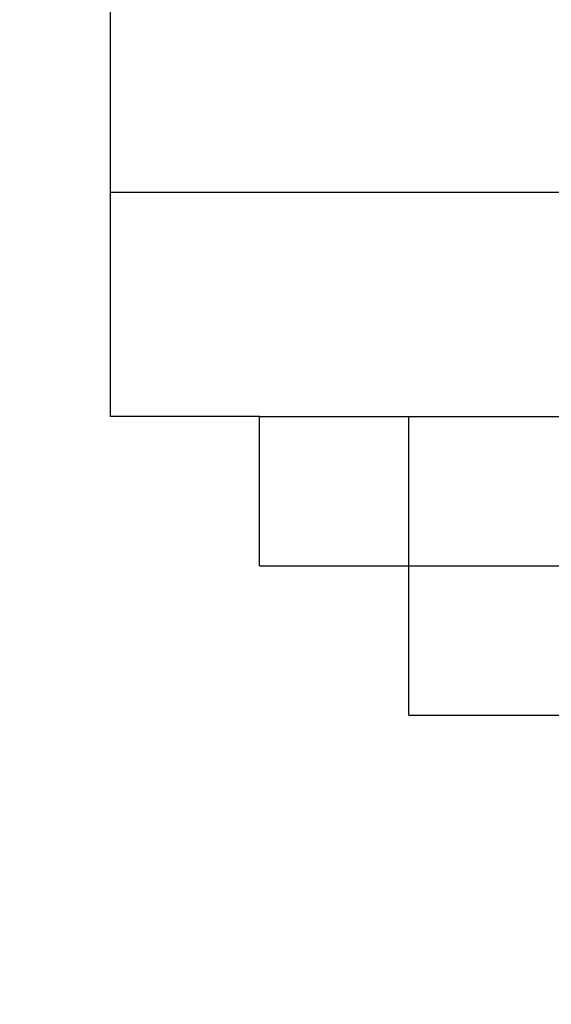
# Paper-space layout 'Sheet9' of a CAD drawing. Header units: inches. Extents: x 2.34 to 9.39, y 0.52 to 7.47.
# Tile 8 of 32: x 4.1477 to 4.1972, y 2.3481 to 2.4397. Entities that reach past the tile are written whole.
import ezdxf

# ---------------------------------------------------------------- set-up
doc = ezdxf.new("R2010")
doc.units = ezdxf.units.IN
doc.header["$MEASUREMENT"] = 0
doc.linetypes.add('PHANTOM', pattern=[0.5, 0.25, -0.05, 0.05, -0.05, 0.05, -0.05])
doc.layers.add('FORMAT', color=7, linetype='Continuous')
doc.styles.add('SLDTEXTSTYLE0', font='TXT', dxfattribs={"width": 0.75})
doc.dimstyles.new('SLDDIMSTYLE11', dxfattribs={"dimtxt": 0.104167, "dimasz": 0.13, "dimexe": 0, "dimexo": 0.0625, "dimgap": 0.026042, "dimtad": 0, "dimtih": 1, "dimtoh": 1, "dimdec": 1, "dimlfac": 18, "dimrnd": 1e-09, "dimzin": 12, "dimdsep": 46, "dimtxsty": 'SLDTEXTSTYLE0', "dimsah": 1, "dimcen": 0.09, "dimadec": 0, "dimazin": 3, "dimtfac": 1, "dimtdec": 1, "dimtofl": 0, "dimtmove": 0, "dimatfit": 3, "dimfxl": 1, "dimfrac": 2, "dimtolj": 1, "dimtzin": 12, "dimarcsym": 0})

# ---------------------------------------------------------------- blocks, each defined once
blk = doc.blocks.new('_D_76')
at = {"layer": 'FORMAT', "color": 7}
for p, q in [((5.969169, 6.750926), (3.180712, 6.750926)), ((3.305712, 6.750926), (3.305712, 5.178501)), ((3.151776, 5.157378), (3.120092, 5.157378)), ((3.120092, 5.157378), (3.120092, 4.991869)), ((3.459647, 5.157378), (3.491331, 5.157378)), ((3.491331, 5.157378), (3.491331, 4.991869)), ((3.120092, 4.991869), (3.151776, 4.991869)), ((3.491331, 4.991869), (3.459647, 4.991869)), ((3.305712, 1.986127), (3.305712, 4.831857)), ((4.057557, 1.986127), (3.180712, 1.986127))]:
    blk.add_line(p, q, dxfattribs=at)
for points in [[(3.305712, 6.750926), (3.285712, 6.620926), (3.325712, 6.620926)], [(3.305712, 1.986127), (3.325712, 2.116127), (3.285712, 2.116127)]]:
    blk.add_solid(points, dxfattribs=at)
at = {"layer": 'FORMAT', "color": 7, "char_height": 0.1041667, "attachment_point": 1, "style": 'SLDTEXTSTYLE0'}
for s, insert in [('2178', (3.151776, 5.126147)), ('85.8', (3.171067, 4.966135))]:
    blk.add_mtext(s, dxfattribs=dict(at, insert=insert))
blk = doc.blocks.new('_D_78')
at = {"layer": 'FORMAT', "color": 7}
for p, q in [((4.851572, 5.714004), (3.552958, 5.714004)), ((3.677958, 5.714004), (3.677958, 4.540645)), ((3.524022, 4.519523), (3.492338, 4.519523)), ((3.492338, 4.519523), (3.492338, 4.354013)), ((3.831893, 4.519523), (3.863577, 4.519523)), ((3.863577, 4.519523), (3.863577, 4.354013)), ((3.492338, 4.354013), (3.524022, 4.354013)), ((3.863577, 4.354013), (3.831893, 4.354013)), ((3.677958, 1.986127), (3.677958, 4.194002)), ((4.057557, 1.986127), (3.552958, 1.986127))]:
    blk.add_line(p, q, dxfattribs=at)
for points in [[(3.677958, 5.714004), (3.657958, 5.584004), (3.697958, 5.584004)], [(3.677958, 1.986127), (3.697958, 2.116127), (3.657958, 2.116127)]]:
    blk.add_solid(points, dxfattribs=at)
at = {"layer": 'FORMAT', "color": 7, "char_height": 0.1041667, "attachment_point": 1, "style": 'SLDTEXTSTYLE0'}
for s, insert in [('1704', (3.524022, 4.488291)), ('67.1', (3.543312, 4.32828))]:
    blk.add_mtext(s, dxfattribs=dict(at, insert=insert))

psp = doc.layouts.new('Sheet9')

# ---------------------------------------------------------------- linework, layer by layer
at = {"color": 7, "linetype": 'Continuous', "lineweight": 25}
for p, q in [((4.156168, 2.520849), (4.156168, 2.423627)), ((4.156168, 2.423627), (4.156168, 2.402794)), ((4.212431, 2.423627), (4.156168, 2.423627)), ((4.170057, 2.402794), (4.156168, 2.402794)), ((4.170057, 2.388905), (4.170057, 2.402794)), ((4.170057, 2.402794), (4.183945, 2.402794)), ((4.183945, 2.388905), (4.183945, 2.402794)), ((4.183945, 2.402794), (4.406168, 2.402794)), ((4.170057, 2.388905), (4.183945, 2.388905)), ((4.183945, 2.375016), (4.183945, 2.388905)), ((4.183945, 2.388905), (4.406168, 2.388905)), ((4.183945, 2.375016), (4.406168, 2.375016))]:
    psp.add_line(p, q, dxfattribs=at)
at = {"color": 7, "linetype": 'PHANTOM', "lineweight": 18}
for p, q in [((4.156168, 2.520849), (4.156168, 2.423627)), ((4.156168, 2.520849), (4.156168, 2.423627)), ((4.156168, 2.520849), (4.156168, 2.423627)), ((4.156168, 2.423627), (4.156168, 2.402794)), ((4.212431, 2.423627), (4.156168, 2.423627)), ((4.156168, 2.423627), (4.156168, 2.402794)), ((4.212431, 2.423627), (4.156168, 2.423627)), ((4.156168, 2.423627), (4.156168, 2.402794)), ((4.212431, 2.423627), (4.156168, 2.423627)), ((4.170057, 2.402794), (4.156168, 2.402794)), ((4.170057, 2.402794), (4.156168, 2.402794)), ((4.170057, 2.402794), (4.156168, 2.402794)), ((4.170057, 2.388905), (4.170057, 2.402794)), ((4.170057, 2.402794), (4.183945, 2.402794)), ((4.170057, 2.388905), (4.170057, 2.402794)), ((4.170057, 2.402794), (4.183945, 2.402794)), ((4.170057, 2.388905), (4.170057, 2.402794)), ((4.170057, 2.402794), (4.183945, 2.402794)), ((4.183945, 2.388905), (4.183945, 2.402794)), ((4.183945, 2.402794), (4.406168, 2.402794)), ((4.183945, 2.388905), (4.183945, 2.402794)), ((4.183945, 2.402794), (4.406168, 2.402794)), ((4.183945, 2.388905), (4.183945, 2.402794)), ((4.183945, 2.402794), (4.406168, 2.402794)), ((4.170057, 2.388905), (4.183945, 2.388905)), ((4.170057, 2.388905), (4.183945, 2.388905)), ((4.170057, 2.388905), (4.183945, 2.388905)), ((4.183945, 2.375016), (4.183945, 2.388905)), ((4.183945, 2.388905), (4.406168, 2.388905)), ((4.183945, 2.375016), (4.183945, 2.388905)), ((4.183945, 2.388905), (4.406168, 2.388905)), ((4.183945, 2.375016), (4.183945, 2.388905)), ((4.183945, 2.388905), (4.406168, 2.388905)), ((4.183945, 2.375016), (4.406168, 2.375016)), ((4.183945, 2.375016), (4.406168, 2.375016)), ((4.183945, 2.375016), (4.406168, 2.375016))]:
    psp.add_line(p, q, dxfattribs=at)

# ---------------------------------------------------------------- dimensions: what is measured, and where the dimension line sits
at = {"layer": 'FORMAT', "color": 7}
for base, p1, picture, middle in [((3.305712, 1.986127), (6.019169, 6.750926), '_D_76', (3.305712, 5.005179)), ((3.677958, 1.986127), (4.901572, 5.714004), '_D_78', (3.677958, 4.367323))]:
    dim = psp.add_linear_dim(base=base, p1=p1, p2=(4.107557, 1.986127), angle=90, dimstyle='SLDDIMSTYLE11', dxfattribs=at)
    dim.commit()
    dim.dimension.update_dxf_attribs({"geometry": picture, "text_midpoint": middle, "dimtype": 160})

doc.saveas('drawing.dxf')
